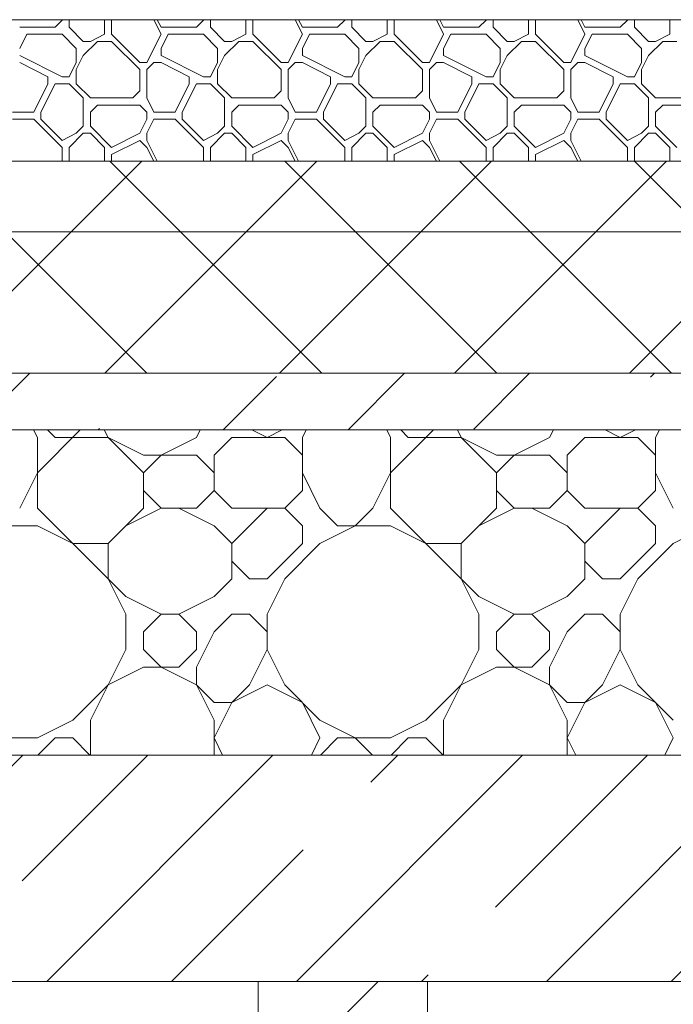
# Model space of a CAD drawing. Header units: millimetres. Extents: x 53645 to 137188, y 78097 to 135542.
# Tile 159 of 256: x 94860 to 95323, y 109584 to 110280. Entities that reach past the tile are written whole.
import ezdxf

# ---------------------------------------------------------------- set-up
doc = ezdxf.new("R2010")
doc.units = ezdxf.units.MM
doc.layers.add('hatch', color=7, linetype='Continuous', lineweight=5)
doc.layers.add('Wall2', color=40, linetype='Continuous', lineweight=5)

msp = doc.modelspace()

# ---------------------------------------------------------------- linework, layer by layer
at = {"layer": 'hatch', "color": 251, "ltscale": 100}
for points in [[(94885.17, 110274.62), (94890.17, 110279.62)], [(94890.17, 110279.62), (94890.17, 110279.95)], [(94895.17, 110274.62), (94895.17, 110279.95)], [(94920.17, 110269.62), (94920.17, 110279.95)], [(94925.17, 110269.62), (94925.17, 110279.95)], [(94960.17, 110269.62), (94955.01, 110279.95)], [(94960.17, 110274.62), (94957.51, 110279.95)], [(94985.17, 110274.62), (94990.17, 110279.62)], [(94990.17, 110279.62), (94990.17, 110279.95)], [(94995.17, 110274.62), (94995.17, 110279.95)], [(95020.17, 110269.62), (95020.17, 110279.95)], [(95025.17, 110269.62), (95025.17, 110279.95)], [(95060.17, 110269.62), (95055.01, 110279.95)], [(95060.17, 110274.62), (95057.51, 110279.95)], [(95085.17, 110274.62), (95090.17, 110279.62)], [(95090.17, 110279.62), (95090.17, 110279.95)], [(95095.17, 110274.62), (95095.17, 110279.95)], [(95120.17, 110269.62), (95120.17, 110279.95)], [(95125.17, 110269.62), (95125.17, 110279.95)], [(95160.17, 110269.62), (95155.01, 110279.95)], [(95160.17, 110274.62), (95157.51, 110279.95)], [(95185.17, 110274.62), (95190.17, 110279.62)], [(95190.17, 110279.62), (95190.17, 110279.95)], [(95195.17, 110274.62), (95195.17, 110279.95)], [(95220.17, 110269.62), (95220.17, 110279.95)], [(95225.17, 110269.62), (95225.17, 110279.95)], [(95260.17, 110269.62), (95255.01, 110279.95)], [(95260.17, 110274.62), (95257.51, 110279.95)], [(95285.17, 110274.62), (95290.17, 110279.62)], [(95290.17, 110279.62), (95290.17, 110279.95)], [(95295.17, 110274.62), (95295.17, 110279.95)], [(95320.17, 110269.62), (95320.17, 110279.95)], [(94860.17, 110274.62), (94885.17, 110274.62)], [(94860.17, 110259.62), (94865.17, 110269.62)], [(94865.17, 110269.62), (94890.17, 110269.62)], [(94900.17, 110259.62), (94890.17, 110269.62)], [(94905.17, 110264.62), (94895.17, 110274.62)], [(94910.17, 110264.62), (94920.17, 110269.62)], [(94945.17, 110249.62), (94925.17, 110269.62)], [(94950.17, 110249.62), (94960.17, 110269.62)], [(94960.17, 110274.62), (94985.17, 110274.62)], [(94960.17, 110259.62), (94965.17, 110269.62)], [(94965.17, 110269.62), (94990.17, 110269.62)], [(95000.17, 110259.62), (94990.17, 110269.62)], [(95005.17, 110264.62), (94995.17, 110274.62)], [(95010.17, 110264.62), (95020.17, 110269.62)], [(95045.17, 110249.62), (95025.17, 110269.62)], [(95050.17, 110249.62), (95060.17, 110269.62)], [(95060.17, 110274.62), (95085.17, 110274.62)], [(95060.17, 110259.62), (95065.17, 110269.62)], [(95065.17, 110269.62), (95090.17, 110269.62)], [(95100.17, 110259.62), (95090.17, 110269.62)], [(95105.17, 110264.62), (95095.17, 110274.62)], [(95110.17, 110264.62), (95120.17, 110269.62)], [(95145.17, 110249.62), (95125.17, 110269.62)], [(95150.17, 110249.62), (95160.17, 110269.62)], [(95160.17, 110274.62), (95185.17, 110274.62)], [(95160.17, 110259.62), (95165.17, 110269.62)], [(95165.17, 110269.62), (95190.17, 110269.62)], [(95200.17, 110259.62), (95190.17, 110269.62)], [(95205.17, 110264.62), (95195.17, 110274.62)], [(95210.17, 110264.62), (95220.17, 110269.62)], [(95245.17, 110249.62), (95225.17, 110269.62)], [(95250.17, 110249.62), (95260.17, 110269.62)], [(95260.17, 110274.62), (95285.17, 110274.62)], [(95260.17, 110259.62), (95265.17, 110269.62)], [(95265.17, 110269.62), (95290.17, 110269.62)], [(95300.17, 110259.62), (95290.17, 110269.62)], [(95305.17, 110264.62), (95295.17, 110274.62)], [(95310.17, 110264.62), (95320.17, 110269.62)], [(94905.17, 110264.62), (94910.17, 110264.62)], [(94905.17, 110254.62), (94915.17, 110264.62)], [(94915.17, 110264.62), (94925.17, 110264.62)], [(94945.17, 110244.62), (94925.17, 110264.62)], [(95005.17, 110264.62), (95010.17, 110264.62)], [(95005.17, 110254.62), (95015.17, 110264.62)], [(95015.17, 110264.62), (95025.17, 110264.62)], [(95045.17, 110244.62), (95025.17, 110264.62)], [(95105.17, 110264.62), (95110.17, 110264.62)], [(95105.17, 110254.62), (95115.17, 110264.62)], [(95115.17, 110264.62), (95125.17, 110264.62)], [(95145.17, 110244.62), (95125.17, 110264.62)], [(95205.17, 110264.62), (95210.17, 110264.62)], [(95205.17, 110254.62), (95215.17, 110264.62)], [(95215.17, 110264.62), (95225.17, 110264.62)], [(95245.17, 110244.62), (95225.17, 110264.62)], [(95305.17, 110264.62), (95310.17, 110264.62)], [(95305.17, 110254.62), (95315.17, 110264.62)], [(95315.17, 110264.62), (95325.17, 110264.62)], [(94890.17, 110239.62), (94860.17, 110254.62)], [(94900.17, 110249.62), (94900.17, 110259.62)], [(94900.17, 110244.62), (94905.17, 110254.62)], [(94960.17, 110254.62), (94960.17, 110259.62)], [(94990.17, 110239.62), (94960.17, 110254.62)], [(95000.17, 110249.62), (95000.17, 110259.62)], [(95000.17, 110244.62), (95005.17, 110254.62)], [(95060.17, 110254.62), (95060.17, 110259.62)], [(95090.17, 110239.62), (95060.17, 110254.62)], [(95100.17, 110249.62), (95100.17, 110259.62)], [(95100.17, 110244.62), (95105.17, 110254.62)], [(95160.17, 110254.62), (95160.17, 110259.62)], [(95190.17, 110239.62), (95160.17, 110254.62)], [(95200.17, 110249.62), (95200.17, 110259.62)], [(95200.17, 110244.62), (95205.17, 110254.62)], [(95260.17, 110254.62), (95260.17, 110259.62)], [(95290.17, 110239.62), (95260.17, 110254.62)], [(95300.17, 110249.62), (95300.17, 110259.62)], [(95300.17, 110244.62), (95305.17, 110254.62)], [(94880.17, 110239.62), (94860.17, 110249.62)], [(94895.17, 110239.62), (94900.17, 110249.62)], [(94895.17, 110239.62), (94900.17, 110249.62)], [(94945.17, 110249.62), (94950.17, 110249.62)], [(94950.17, 110244.62), (94955.17, 110249.62)], [(94955.17, 110249.62), (94960.17, 110249.62)], [(94980.17, 110239.62), (94960.17, 110249.62)], [(94995.17, 110239.62), (95000.17, 110249.62)], [(94995.17, 110239.62), (95000.17, 110249.62)], [(95045.17, 110249.62), (95050.17, 110249.62)], [(95050.17, 110244.62), (95055.17, 110249.62)], [(95055.17, 110249.62), (95060.17, 110249.62)], [(95080.17, 110239.62), (95060.17, 110249.62)], [(95095.17, 110239.62), (95100.17, 110249.62)], [(95095.17, 110239.62), (95100.17, 110249.62)], [(95145.17, 110249.62), (95150.17, 110249.62)], [(95150.17, 110244.62), (95155.17, 110249.62)], [(95155.17, 110249.62), (95160.17, 110249.62)], [(95180.17, 110239.62), (95160.17, 110249.62)], [(95195.17, 110239.62), (95200.17, 110249.62)], [(95195.17, 110239.62), (95200.17, 110249.62)], [(95245.17, 110249.62), (95250.17, 110249.62)], [(95250.17, 110244.62), (95255.17, 110249.62)], [(95255.17, 110249.62), (95260.17, 110249.62)], [(95280.17, 110239.62), (95260.17, 110249.62)], [(95295.17, 110239.62), (95300.17, 110249.62)], [(95295.17, 110239.62), (95300.17, 110249.62)], [(94900.17, 110234.62), (94900.17, 110244.62)], [(94945.17, 110229.62), (94945.17, 110244.62)], [(94950.17, 110224.62), (94950.17, 110244.62)], [(95000.17, 110234.62), (95000.17, 110244.62)], [(95045.17, 110229.62), (95045.17, 110244.62)], [(95050.17, 110224.62), (95050.17, 110244.62)], [(95100.17, 110234.62), (95100.17, 110244.62)], [(95145.17, 110229.62), (95145.17, 110244.62)], [(95150.17, 110224.62), (95150.17, 110244.62)], [(95200.17, 110234.62), (95200.17, 110244.62)], [(95245.17, 110229.62), (95245.17, 110244.62)], [(95250.17, 110224.62), (95250.17, 110244.62)], [(95300.17, 110234.62), (95300.17, 110244.62)], [(94870.17, 110214.62), (94880.17, 110234.62)], [(94875.17, 110214.62), (94885.17, 110234.62)], [(94880.17, 110234.62), (94880.17, 110239.62)], [(94885.17, 110234.62), (94895.17, 110234.62)], [(94890.17, 110239.62), (94895.17, 110239.62)], [(94905.17, 110224.62), (94895.17, 110234.62)], [(94910.17, 110224.62), (94900.17, 110234.62)], [(94970.17, 110214.62), (94980.17, 110234.62)], [(94975.17, 110214.62), (94985.17, 110234.62)], [(94980.17, 110234.62), (94980.17, 110239.62)], [(94985.17, 110234.62), (94995.17, 110234.62)], [(94990.17, 110239.62), (94995.17, 110239.62)], [(95005.17, 110224.62), (94995.17, 110234.62)], [(95010.17, 110224.62), (95000.17, 110234.62)], [(95070.17, 110214.62), (95080.17, 110234.62)], [(95075.17, 110214.62), (95085.17, 110234.62)], [(95080.17, 110234.62), (95080.17, 110239.62)], [(95085.17, 110234.62), (95095.17, 110234.62)], [(95090.17, 110239.62), (95095.17, 110239.62)], [(95105.17, 110224.62), (95095.17, 110234.62)], [(95110.17, 110224.62), (95100.17, 110234.62)], [(95170.17, 110214.62), (95180.17, 110234.62)], [(95175.17, 110214.62), (95185.17, 110234.62)], [(95180.17, 110234.62), (95180.17, 110239.62)], [(95185.17, 110234.62), (95195.17, 110234.62)], [(95190.17, 110239.62), (95195.17, 110239.62)], [(95205.17, 110224.62), (95195.17, 110234.62)], [(95210.17, 110224.62), (95200.17, 110234.62)], [(95270.17, 110214.62), (95280.17, 110234.62)], [(95275.17, 110214.62), (95285.17, 110234.62)], [(95280.17, 110234.62), (95280.17, 110239.62)], [(95285.17, 110234.62), (95295.17, 110234.62)], [(95290.17, 110239.62), (95295.17, 110239.62)], [(95305.17, 110224.62), (95295.17, 110234.62)], [(95310.17, 110224.62), (95300.17, 110234.62)], [(94940.17, 110224.62), (94945.17, 110229.62)], [(95040.17, 110224.62), (95045.17, 110229.62)], [(95140.17, 110224.62), (95145.17, 110229.62)], [(95240.17, 110224.62), (95245.17, 110229.62)], [(94905.17, 110204.62), (94905.17, 110224.62)], [(94910.17, 110224.62), (94940.17, 110224.62)], [(94910.17, 110214.62), (94915.17, 110219.62)], [(94915.17, 110219.62), (94945.17, 110219.62)], [(94950.17, 110214.62), (94945.17, 110219.62)], [(94955.17, 110214.62), (94950.17, 110224.62)], [(95005.17, 110204.62), (95005.17, 110224.62)], [(95010.17, 110224.62), (95040.17, 110224.62)], [(95010.17, 110214.62), (95015.17, 110219.62)], [(95015.17, 110219.62), (95045.17, 110219.62)], [(95050.17, 110214.62), (95045.17, 110219.62)], [(95055.17, 110214.62), (95050.17, 110224.62)], [(95105.17, 110204.62), (95105.17, 110224.62)], [(95110.17, 110224.62), (95140.17, 110224.62)], [(95110.17, 110214.62), (95115.17, 110219.62)], [(95115.17, 110219.62), (95145.17, 110219.62)], [(95150.17, 110214.62), (95145.17, 110219.62)], [(95155.17, 110214.62), (95150.17, 110224.62)], [(95205.17, 110204.62), (95205.17, 110224.62)], [(95210.17, 110224.62), (95240.17, 110224.62)], [(95210.17, 110214.62), (95215.17, 110219.62)], [(95215.17, 110219.62), (95245.17, 110219.62)], [(95250.17, 110214.62), (95245.17, 110219.62)], [(95255.17, 110214.62), (95250.17, 110224.62)], [(95305.17, 110204.62), (95305.17, 110224.62)], [(95310.17, 110224.62), (95340.17, 110224.62)], [(95310.17, 110214.62), (95315.17, 110219.62)], [(95315.17, 110219.62), (95345.17, 110219.62)], [(94855.17, 110214.62), (94870.17, 110214.62)], [(94875.17, 110209.62), (94875.17, 110214.62)], [(94910.17, 110204.62), (94910.17, 110214.62)], [(94950.17, 110209.62), (94950.17, 110214.62)], [(94955.17, 110214.62), (94970.17, 110214.62)], [(94975.17, 110209.62), (94975.17, 110214.62)], [(95010.17, 110204.62), (95010.17, 110214.62)], [(95050.17, 110209.62), (95050.17, 110214.62)], [(95055.17, 110214.62), (95070.17, 110214.62)], [(95075.17, 110209.62), (95075.17, 110214.62)], [(95110.17, 110204.62), (95110.17, 110214.62)], [(95150.17, 110209.62), (95150.17, 110214.62)], [(95155.17, 110214.62), (95170.17, 110214.62)], [(95175.17, 110209.62), (95175.17, 110214.62)], [(95210.17, 110204.62), (95210.17, 110214.62)], [(95250.17, 110209.62), (95250.17, 110214.62)], [(95255.17, 110214.62), (95270.17, 110214.62)], [(95275.17, 110209.62), (95275.17, 110214.62)], [(95310.17, 110204.62), (95310.17, 110214.62)], [(94855.17, 110209.62), (94870.17, 110209.62)], [(94890.17, 110189.62), (94870.17, 110209.62)], [(94890.17, 110194.62), (94875.17, 110209.62)], [(94945.17, 110199.62), (94950.17, 110209.62)], [(94950.17, 110199.62), (94955.17, 110209.62)], [(94955.17, 110209.62), (94970.17, 110209.62)], [(94990.17, 110189.62), (94970.17, 110209.62)], [(94990.17, 110194.62), (94975.17, 110209.62)], [(95045.17, 110199.62), (95050.17, 110209.62)], [(95050.17, 110199.62), (95055.17, 110209.62)], [(95055.17, 110209.62), (95070.17, 110209.62)], [(95090.17, 110189.62), (95070.17, 110209.62)], [(95090.17, 110194.62), (95075.17, 110209.62)], [(95145.17, 110199.62), (95150.17, 110209.62)], [(95150.17, 110199.62), (95155.17, 110209.62)], [(95155.17, 110209.62), (95170.17, 110209.62)], [(95190.17, 110189.62), (95170.17, 110209.62)], [(95190.17, 110194.62), (95175.17, 110209.62)], [(95245.17, 110199.62), (95250.17, 110209.62)], [(95250.17, 110199.62), (95255.17, 110209.62)], [(95255.17, 110209.62), (95270.17, 110209.62)], [(95290.17, 110189.62), (95270.17, 110209.62)], [(95290.17, 110194.62), (95275.17, 110209.62)], [(94890.17, 110194.62), (94900.17, 110199.62)], [(94895.17, 110189.62), (94905.17, 110199.62)], [(94900.17, 110199.62), (94905.17, 110204.62)], [(94905.17, 110199.62), (94910.17, 110199.62)], [(94925.17, 110189.62), (94910.17, 110204.62)], [(94920.17, 110189.62), (94910.17, 110199.62)], [(94925.17, 110189.62), (94945.17, 110199.62)], [(94950.17, 110194.62), (94950.17, 110199.62)], [(94990.17, 110194.62), (95000.17, 110199.62)], [(94995.17, 110189.62), (95005.17, 110199.62)], [(95000.17, 110199.62), (95005.17, 110204.62)], [(95005.17, 110199.62), (95010.17, 110199.62)], [(95025.17, 110189.62), (95010.17, 110204.62)], [(95020.17, 110189.62), (95010.17, 110199.62)], [(95025.17, 110189.62), (95045.17, 110199.62)], [(95050.17, 110194.62), (95050.17, 110199.62)], [(95090.17, 110194.62), (95100.17, 110199.62)], [(95095.17, 110189.62), (95105.17, 110199.62)], [(95100.17, 110199.62), (95105.17, 110204.62)], [(95105.17, 110199.62), (95110.17, 110199.62)], [(95125.17, 110189.62), (95110.17, 110204.62)], [(95120.17, 110189.62), (95110.17, 110199.62)], [(95125.17, 110189.62), (95145.17, 110199.62)], [(95150.17, 110194.62), (95150.17, 110199.62)], [(95190.17, 110194.62), (95200.17, 110199.62)], [(95195.17, 110189.62), (95205.17, 110199.62)], [(95200.17, 110199.62), (95205.17, 110204.62)], [(95205.17, 110199.62), (95210.17, 110199.62)], [(95225.17, 110189.62), (95210.17, 110204.62)], [(95220.17, 110189.62), (95210.17, 110199.62)], [(95225.17, 110189.62), (95245.17, 110199.62)], [(95250.17, 110194.62), (95250.17, 110199.62)], [(95290.17, 110194.62), (95300.17, 110199.62)], [(95295.17, 110189.62), (95305.17, 110199.62)], [(95300.17, 110199.62), (95305.17, 110204.62)], [(95305.17, 110199.62), (95310.17, 110199.62)], [(95325.17, 110189.62), (95310.17, 110204.62)], [(95320.17, 110189.62), (95310.17, 110199.62)], [(94925.17, 110184.62), (94945.17, 110194.62)], [(94950.17, 110189.62), (94945.17, 110194.62)], [(94957.51, 110179.95), (94950.17, 110194.62)], [(95025.17, 110184.62), (95045.17, 110194.62)], [(95050.17, 110189.62), (95045.17, 110194.62)], [(95057.51, 110179.95), (95050.17, 110194.62)], [(95125.17, 110184.62), (95145.17, 110194.62)], [(95150.17, 110189.62), (95145.17, 110194.62)], [(95157.51, 110179.95), (95150.17, 110194.62)], [(95225.17, 110184.62), (95245.17, 110194.62)], [(95250.17, 110189.62), (95245.17, 110194.62)], [(95257.51, 110179.95), (95250.17, 110194.62)], [(94890.17, 110179.95), (94890.17, 110189.62)], [(94895.17, 110179.95), (94895.17, 110189.62)], [(94920.17, 110179.95), (94920.17, 110189.62)], [(94925.17, 110179.95), (94925.17, 110184.62)], [(94955.01, 110179.95), (94950.17, 110189.62)], [(94990.17, 110179.95), (94990.17, 110189.62)], [(94995.17, 110179.95), (94995.17, 110189.62)], [(95020.17, 110179.95), (95020.17, 110189.62)], [(95025.17, 110179.95), (95025.17, 110184.62)], [(95055.01, 110179.95), (95050.17, 110189.62)], [(95090.17, 110179.95), (95090.17, 110189.62)], [(95095.17, 110179.95), (95095.17, 110189.62)], [(95120.17, 110179.95), (95120.17, 110189.62)], [(95125.17, 110179.95), (95125.17, 110184.62)], [(95155.01, 110179.95), (95150.17, 110189.62)], [(95190.17, 110179.95), (95190.17, 110189.62)], [(95195.17, 110179.95), (95195.17, 110189.62)], [(95220.17, 110179.95), (95220.17, 110189.62)], [(95225.17, 110179.95), (95225.17, 110184.62)], [(95255.01, 110179.95), (95250.17, 110189.62)], [(95290.17, 110179.95), (95290.17, 110189.62)], [(95295.17, 110179.95), (95295.17, 110189.62)], [(95320.17, 110179.95), (95320.17, 110189.62)], [(100108.85, 110179.95), (91278.85, 110179.95)], [(91278.85, 110179.95), (100108.85, 110179.95)], [(100108.85, 110129.95), (91278.85, 110129.95)], [(91278.85, 110129.95), (100108.85, 110129.95)], [(100108.85, 110029.95), (91278.85, 110029.95)], [(91278.85, 110029.95), (100108.85, 110029.95)], [(100108.85, 109989.95), (91278.85, 109989.95)], [(91278.85, 109989.95), (100108.85, 109989.95)], [(91368.85, 109759.95), (100018.85, 109759.95)], [(96418.85, 109759.95), (91368.85, 109759.95)], [(95028.85, 109599.95), (95148.85, 109599.95)]]:
    msp.add_lwpolyline(points, dxfattribs=at)
at = {"layer": 'hatch', "color": 251, "lineweight": 5, "ltscale": 100}
for points in [[(94896.62, 110129.95), (94946.62, 110179.95)], [(94973.99, 110129.95), (94923.99, 110179.95)], [(95020.36, 110129.95), (95070.36, 110179.95)], [(95097.73, 110129.95), (95047.73, 110179.95)], [(95144.11, 110129.95), (95194.11, 110179.95)], [(95221.48, 110129.95), (95171.48, 110179.95)], [(95267.85, 110129.95), (95317.85, 110179.95)], [(95345.22, 110129.95), (95295.22, 110179.95)]]:
    msp.add_lwpolyline(points, dxfattribs=at)
at = {"layer": 'hatch', "color": 251, "lineweight": 9, "ltscale": 100}
for points in [[(94796.62, 110029.95), (94896.62, 110129.95)], [(94950.24, 110029.95), (94850.24, 110129.95)], [(94920.36, 110029.95), (95020.36, 110129.95)], [(95073.99, 110029.95), (94973.99, 110129.95)], [(95044.11, 110029.95), (95144.11, 110129.95)], [(95197.73, 110029.95), (95097.73, 110129.95)], [(95167.85, 110029.95), (95267.85, 110129.95)], [(95321.48, 110029.95), (95221.48, 110129.95)], [(95291.59, 110029.95), (95391.59, 110129.95)], [(94839.4, 110002.02), (94867.33, 110029.95)], [(95004.11, 109989.95), (95041.81, 110027.66)], [(95092.5, 109989.95), (95132.5, 110029.95)], [(95181.47, 109990.53), (95220.88, 110029.95)], [(95306.53, 110027.21), (95309.27, 110029.95)], [(94872.67, 109984.62), (94870.01, 109989.95)], [(94872.67, 109959.62), (94903, 109989.95)], [(94885.17, 109984.62), (94879.84, 109989.95)], [(94915.72, 109989.95), (94916.74, 109990.98)], [(94922.67, 109984.62), (94920.01, 109989.95)], [(94985.17, 109984.62), (94987.84, 109989.95)], [(95035.17, 109984.62), (95024.51, 109989.95)], [(95035.17, 109984.62), (95045.83, 109989.95)], [(95060.17, 109984.62), (95062.84, 109989.95)], [(95122.67, 109984.62), (95120.01, 109989.95)], [(95122.67, 109959.62), (95153, 109989.95)], [(95135.17, 109984.62), (95129.84, 109989.95)], [(95172.67, 109984.62), (95170.01, 109989.95)], [(95235.17, 109984.62), (95237.84, 109989.95)], [(95285.17, 109984.62), (95274.51, 109989.95)], [(95285.17, 109984.62), (95295.83, 109989.95)], [(95310.17, 109984.62), (95312.84, 109989.95)], [(94872.67, 109934.62), (94872.67, 109984.62)], [(94885.17, 109984.62), (94922.67, 109984.62)], [(94947.67, 109959.62), (94922.67, 109984.62)], [(94947.67, 109972.12), (94922.67, 109984.62)], [(94960.17, 109972.12), (94985.17, 109984.62)], [(94997.67, 109972.12), (95010.17, 109984.62)], [(95010.17, 109984.62), (95047.67, 109984.62)], [(95060.17, 109972.12), (95047.67, 109984.62)], [(95060.17, 109947.12), (95060.17, 109984.62)], [(95122.67, 109934.62), (95122.67, 109984.62)], [(95135.17, 109984.62), (95172.67, 109984.62)], [(95197.67, 109959.62), (95172.67, 109984.62)], [(95197.67, 109972.12), (95172.67, 109984.62)], [(95210.17, 109972.12), (95235.17, 109984.62)], [(95247.67, 109972.12), (95260.17, 109984.62)], [(95260.17, 109984.62), (95297.67, 109984.62)], [(95310.17, 109972.12), (95297.67, 109984.62)], [(95310.17, 109947.12), (95310.17, 109984.62)], [(94947.67, 109972.12), (94985.17, 109972.12)], [(94947.67, 109959.62), (94960.17, 109972.12)], [(94997.67, 109959.62), (94985.17, 109972.12)], [(94997.67, 109947.12), (94997.67, 109972.12)], [(95197.67, 109972.12), (95235.17, 109972.12)], [(95197.67, 109959.62), (95210.17, 109972.12)], [(95247.67, 109959.62), (95235.17, 109972.12)], [(95247.67, 109947.12), (95247.67, 109972.12)], [(94860.17, 109934.62), (94872.67, 109959.62)], [(94947.67, 109934.62), (94947.67, 109959.62)], [(95072.67, 109934.62), (95060.17, 109959.62)], [(95110.17, 109934.62), (95122.67, 109959.62)], [(95197.67, 109934.62), (95197.67, 109959.62)], [(95322.67, 109934.62), (95310.17, 109959.62)], [(94960.17, 109934.62), (94947.67, 109947.12)], [(94985.17, 109934.62), (94997.67, 109947.12)], [(95010.17, 109934.62), (94997.67, 109947.12)], [(95047.67, 109934.62), (95060.17, 109947.12)], [(95210.17, 109934.62), (95197.67, 109947.12)], [(95235.17, 109934.62), (95247.67, 109947.12)], [(95260.17, 109934.62), (95247.67, 109947.12)], [(95297.67, 109934.62), (95310.17, 109947.12)], [(94935.17, 109872.12), (94872.67, 109934.62)], [(94922.67, 109909.62), (94947.67, 109934.62)], [(94935.17, 109922.12), (94960.17, 109934.62)], [(94960.17, 109934.62), (94985.17, 109934.62)], [(94997.67, 109922.12), (94972.67, 109934.62)], [(95010.17, 109934.62), (95047.67, 109934.62)], [(95010.17, 109909.62), (95035.17, 109934.62)], [(95060.17, 109922.12), (95047.67, 109934.62)], [(95085.17, 109922.12), (95072.67, 109934.62)], [(95097.67, 109922.12), (95110.17, 109934.62)], [(95185.17, 109872.12), (95122.67, 109934.62)], [(95172.67, 109909.62), (95197.67, 109934.62)], [(95185.17, 109922.12), (95210.17, 109934.62)], [(95210.17, 109934.62), (95235.17, 109934.62)], [(95247.67, 109922.12), (95222.67, 109934.62)], [(95260.17, 109934.62), (95297.67, 109934.62)], [(95260.17, 109909.62), (95285.17, 109934.62)], [(95310.17, 109922.12), (95297.67, 109934.62)], [(94835.17, 109922.12), (94872.67, 109922.12)], [(94897.67, 109909.62), (94872.67, 109922.12)], [(95010.17, 109909.62), (94997.67, 109922.12)], [(95060.17, 109909.62), (95060.17, 109922.12)], [(95072.67, 109909.62), (95097.67, 109922.12)], [(95085.17, 109922.12), (95122.67, 109922.12)], [(95147.67, 109909.62), (95122.67, 109922.12)], [(95260.17, 109909.62), (95247.67, 109922.12)], [(95310.17, 109909.62), (95310.17, 109922.12)], [(95322.67, 109909.62), (95347.67, 109922.12)], [(94897.67, 109909.62), (94922.67, 109909.62)], [(94922.67, 109884.62), (94922.67, 109909.62)], [(95010.17, 109884.62), (95010.17, 109909.62)], [(95035.17, 109884.62), (95060.17, 109909.62)], [(95047.67, 109884.62), (95072.67, 109909.62)], [(95147.67, 109909.62), (95172.67, 109909.62)], [(95172.67, 109884.62), (95172.67, 109909.62)], [(95260.17, 109884.62), (95260.17, 109909.62)], [(95285.17, 109884.62), (95310.17, 109909.62)], [(95297.67, 109884.62), (95322.67, 109909.62)], [(95022.67, 109884.62), (95010.17, 109897.12)], [(95272.67, 109884.62), (95260.17, 109897.12)], [(94935.17, 109859.62), (94922.67, 109884.62)], [(94997.67, 109872.12), (95010.17, 109884.62)], [(95022.67, 109884.62), (95035.17, 109884.62)], [(95047.67, 109884.62), (95035.17, 109859.62)], [(95185.17, 109859.62), (95172.67, 109884.62)], [(95247.67, 109872.12), (95260.17, 109884.62)], [(95272.67, 109884.62), (95285.17, 109884.62)], [(95297.67, 109884.62), (95285.17, 109859.62)], [(94960.17, 109859.62), (94935.17, 109872.12)], [(94972.67, 109859.62), (94997.67, 109872.12)], [(95210.17, 109859.62), (95185.17, 109872.12)], [(95222.67, 109859.62), (95247.67, 109872.12)], [(94935.17, 109834.62), (94935.17, 109859.62)], [(94947.67, 109847.12), (94960.17, 109859.62)], [(94960.17, 109859.62), (94972.67, 109859.62)], [(94985.17, 109847.12), (94972.67, 109859.62)], [(94997.67, 109847.12), (95010.17, 109859.62)], [(95010.17, 109859.62), (95022.67, 109859.62)], [(95035.17, 109847.12), (95022.67, 109859.62)], [(95035.17, 109834.62), (95035.17, 109859.62)], [(95185.17, 109834.62), (95185.17, 109859.62)], [(95197.67, 109847.12), (95210.17, 109859.62)], [(95210.17, 109859.62), (95222.67, 109859.62)], [(95235.17, 109847.12), (95222.67, 109859.62)], [(95247.67, 109847.12), (95260.17, 109859.62)], [(95260.17, 109859.62), (95272.67, 109859.62)], [(95285.17, 109847.12), (95272.67, 109859.62)], [(95285.17, 109834.62), (95285.17, 109859.62)], [(94947.67, 109834.62), (94947.67, 109847.12)], [(94985.17, 109834.62), (94985.17, 109847.12)], [(94985.17, 109822.12), (94997.67, 109847.12)], [(95197.67, 109834.62), (95197.67, 109847.12)], [(95235.17, 109834.62), (95235.17, 109847.12)], [(95235.17, 109822.12), (95247.67, 109847.12)], [(94910.17, 109784.62), (94935.17, 109834.62)], [(94960.17, 109822.12), (94947.67, 109834.62)], [(94972.67, 109822.12), (94985.17, 109834.62)], [(95022.67, 109809.62), (95035.17, 109834.62)], [(95047.67, 109809.62), (95035.17, 109834.62)], [(95160.17, 109784.62), (95185.17, 109834.62)], [(95210.17, 109822.12), (95197.67, 109834.62)], [(95222.67, 109822.12), (95235.17, 109834.62)], [(95272.67, 109809.62), (95285.17, 109834.62)], [(95297.67, 109809.62), (95285.17, 109834.62)], [(94922.67, 109809.62), (94947.67, 109822.12)], [(94947.67, 109822.12), (94972.67, 109822.12)], [(94985.17, 109809.62), (94960.17, 109822.12)], [(94985.17, 109809.62), (94985.17, 109822.12)], [(95172.67, 109809.62), (95197.67, 109822.12)], [(95197.67, 109822.12), (95222.67, 109822.12)], [(95235.17, 109809.62), (95210.17, 109822.12)], [(95235.17, 109809.62), (95235.17, 109822.12)], [(94897.67, 109784.62), (94922.67, 109809.62)], [(94997.67, 109797.12), (94985.17, 109809.62)], [(94997.67, 109784.62), (94985.17, 109809.62)], [(95010.17, 109797.12), (95022.67, 109809.62)], [(95010.17, 109797.12), (95035.17, 109809.62)], [(95060.17, 109797.12), (95035.17, 109809.62)], [(95060.17, 109797.12), (95035.17, 109809.62)], [(95072.67, 109784.62), (95047.67, 109809.62)], [(95147.67, 109784.62), (95172.67, 109809.62)], [(95247.67, 109797.12), (95235.17, 109809.62)], [(95247.67, 109784.62), (95235.17, 109809.62)], [(95260.17, 109797.12), (95272.67, 109809.62)], [(95260.17, 109797.12), (95285.17, 109809.62)], [(95310.17, 109797.12), (95285.17, 109809.62)], [(95310.17, 109797.12), (95285.17, 109809.62)], [(95322.67, 109784.62), (95297.67, 109809.62)], [(94997.67, 109797.12), (95010.17, 109797.12)], [(94997.67, 109772.12), (95010.17, 109797.12)], [(95072.67, 109772.12), (95060.17, 109797.12)], [(95247.67, 109797.12), (95260.17, 109797.12)], [(95247.67, 109772.12), (95260.17, 109797.12)], [(95322.67, 109772.12), (95310.17, 109797.12)], [(94872.67, 109772.12), (94897.67, 109784.62)], [(94910.17, 109759.95), (94910.17, 109784.62)], [(94997.67, 109759.95), (94997.67, 109784.62)], [(95097.67, 109772.12), (95072.67, 109784.62)], [(95122.67, 109772.12), (95147.67, 109784.62)], [(95160.17, 109759.95), (95160.17, 109784.62)], [(95247.67, 109759.95), (95247.67, 109784.62)], [(94835.17, 109772.12), (94872.67, 109772.12)], [(94873, 109759.95), (94885.17, 109772.12)], [(94885.17, 109772.12), (94897.67, 109772.12)], [(94909.84, 109759.95), (94897.67, 109772.12)], [(95003.76, 109759.95), (94997.67, 109772.12)], [(95066.59, 109759.95), (95072.67, 109772.12)], [(95073, 109759.95), (95085.17, 109772.12)], [(95085.17, 109772.12), (95122.67, 109772.12)], [(95109.84, 109759.95), (95097.67, 109772.12)], [(95123, 109759.95), (95135.17, 109772.12)], [(95135.17, 109772.12), (95147.67, 109772.12)], [(95159.84, 109759.95), (95147.67, 109772.12)], [(95253.76, 109759.95), (95247.67, 109772.12)], [(95316.59, 109759.95), (95322.67, 109772.12)]]:
    msp.add_lwpolyline(points, dxfattribs=at)
at = {"layer": 'hatch', "color": 251, "lineweight": 0, "ltscale": 100}
for points in [[(94702.5, 109599.95), (94862.5, 109759.95)], [(94861.94, 109671.01), (94950.88, 109759.95)], [(94879.27, 109599.95), (95039.27, 109759.95)], [(95056.05, 109599.95), (95216.05, 109759.95)], [(95108.54, 109740.84), (95127.66, 109759.95)], [(95196.93, 109652.45), (95304.44, 109759.95)], [(95232.83, 109599.95), (95392.83, 109759.95)], [(94967.66, 109599.95), (95060.82, 109693.11)], [(95321.21, 109599.95), (95395.81, 109674.55)], [(95144.44, 109599.95), (95149.2, 109604.72)]]:
    msp.add_lwpolyline(points, dxfattribs=at)
at = {"layer": 'hatch', "color": 251, "lineweight": 15, "ltscale": 100}
msp.add_lwpolyline([(95028.85, 109514.94), (95113.85, 109599.95)], dxfattribs=at)
at = {"layer": 'Wall2', "lineweight": 20, "ltscale": 50}
msp.add_lwpolyline([(91278.85, 110279.95), (100108.85, 110279.95)], dxfattribs=at)
at = {"layer": 'Wall2', "ltscale": 50}
for points in [[(95028.85, 109599.95), (91368.85, 109599.95)], [(95028.85, 108969.95), (95028.85, 109599.95)], [(95148.85, 109599.95), (95148.85, 108969.95)], [(96418.85, 109599.95), (95148.85, 109599.95)]]:
    msp.add_lwpolyline(points, dxfattribs=at)

doc.saveas('drawing.dxf')
